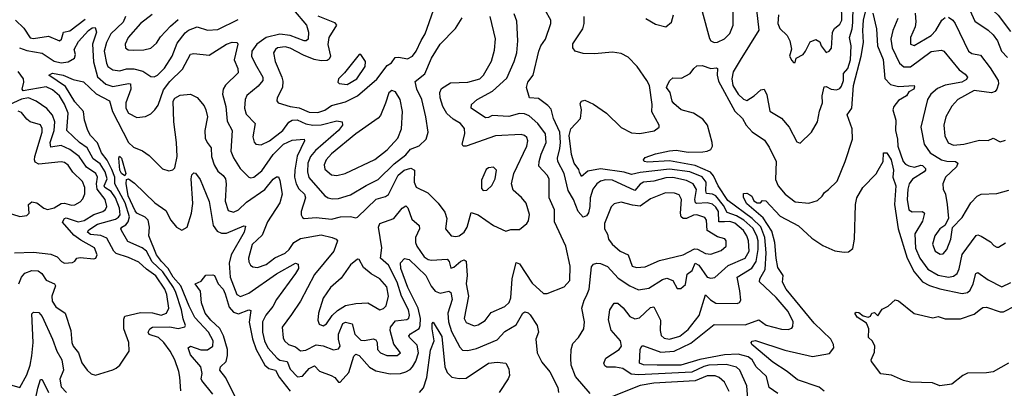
# Model space of a CAD drawing. Extents: x 1678759 to 1859541, y 384609 to 522867.
# Tile 251 of 256: x 1741964 to 1747679, y 493170 to 495307. Entities that reach past the tile are written whole.
import ezdxf

# ---------------------------------------------------------------- set-up
doc = ezdxf.new("R2010")
doc.units = 0

msp = doc.modelspace()

# ---------------------------------------------------------------- linework, layer by layer
at = {"layer": '0CON20XD'}
for points in [[(1747685, 496470), (1747622.9, 496427.1), (1747591.2, 496388.8), (1747552.9, 496287.1), (1747508.1, 496201.9), (1747520.6, 496105), (1747505.8, 495995), (1747515.3, 495924.7), (1747521, 495745), (1747514.3, 495715.7), (1747475, 495628), (1747464.1, 495555), (1747477.3, 495515), (1747530, 495465), (1747557.5, 495417.5), (1747591.7, 495381.7), (1747642.9, 495332.9), (1747715, 495239.3)], [(1747458.6, 495405), (1747508.8, 495298.8), (1747585, 495247.1), (1747615, 495219.6), (1747639.1, 495185), (1747663.3, 495125), (1747697.4, 495087.4)], [(1743552.9, 495365), (1743629.3, 495275), (1743641.1, 495235), (1743637.8, 495195), (1743626.2, 495185), (1743615, 495184.7), (1743535.1, 495215.1), (1743475, 495224.2), (1743395, 495204.2), (1743340, 495165), (1743311.7, 495125), (1743309.3, 495095), (1743330.5, 495050.5), (1743374.7, 494975), (1743375.3, 494955), (1743348, 494922), (1743282.4, 494867.6), (1743272.5, 494845), (1743268.8, 494795), (1743278.7, 494758.7), (1743331.2, 494705), (1743317.9, 494627.9), (1743325, 494596.7), (1743335.6, 494585.6), (1743365, 494582.1), (1743415, 494604.1), (1743492.1, 494665), (1743526.5, 494713.5), (1743545, 494725.2), (1743575, 494726.1), (1743625, 494703.4), (1743666.5, 494696.5), (1743715, 494697.8), (1743805, 494721.3), (1743836.2, 494715), (1743837.8, 494695), (1743815.3, 494665), (1743680.5, 494549.5), (1743653.1, 494515), (1743637.1, 494475), (1743634, 494425), (1743643, 494393), (1743735, 494286.9), (1743755, 494274.2), (1743777.8, 494267.8), (1743815, 494270.4), (1743885, 494291.1), (1743975, 494346.8), (1744045, 494381.6), (1744138.4, 494471.6), (1744205.8, 494524.2), (1744233.2, 494556.8), (1744283.3, 494576.7), (1744324.4, 494615.6), (1744334.4, 494655), (1744321.1, 494745), (1744298.1, 494845), (1744270, 494905), (1744260.5, 494949.5), (1744316, 494994), (1744355.3, 495085), (1744404.6, 495165), (1744494.6, 495255.4), (1744532.3, 495317.7)], [(1743695, 495330), (1743790.6, 495290.6), (1743802.9, 495275), (1743757.7, 495205), (1743753.7, 495163.7), (1743767.5, 495095), (1743761.1, 495078.9), (1743748.3, 495071.7), (1743715, 495068.1), (1743673.9, 495076.1), (1743611.2, 495101.2), (1743535, 495143.2), (1743505, 495150.8), (1743461.4, 495145), (1743448.5, 495135), (1743437.9, 495115), (1743446.6, 495065), (1743486.5, 494975), (1743491.3, 494951.3), (1743490, 494915), (1743458.5, 494855), (1743457.5, 494837.5), (1743463.8, 494825), (1743535, 494803.2), (1743586.6, 494796.6), (1743645, 494771.1), (1743695, 494768.7), (1743735, 494782.4), (1743775, 494810.3), (1743855, 494830.2), (1743925, 494865.7), (1744038, 494962), (1744097.8, 495042.2), (1744123.2, 495056.8), (1744142.8, 495087.2), (1744165, 495090.5), (1744215, 495080.9), (1744245, 495095.6), (1744266, 495124), (1744293.7, 495186.3), (1744317.4, 495225), (1744366.9, 495363.1)], [(1745275, 493140.6), (1745189.6, 493239.6), (1745165.8, 493305), (1745162.2, 493345), (1745165.5, 493395.5), (1745175, 493430), (1745207.1, 493465), (1745238.1, 493515), (1745241.9, 493555), (1745226.2, 493635), (1745239.7, 493680.3), (1745255, 493705.7), (1745268.7, 493745), (1745282.9, 493875), (1745295, 493889.5), (1745314.6, 493895.4), (1745335, 493893.8), (1745375, 493876.9), (1745438.8, 493808.8), (1745505, 493764), (1745555, 493741.5), (1745615, 493750.9), (1745695, 493800.7), (1745720.9, 493809.1), (1745755.2, 493795.2), (1745779.5, 493749.5), (1745801.7, 493748.3), (1745828.1, 493771.9), (1745838.5, 493831.5), (1745866.8, 493853.2), (1745885, 493896.5), (1745906.4, 493885), (1745955, 493815.4), (1745975, 493808.7), (1745998.3, 493811.8), (1746077, 493883), (1746174.8, 493925.2), (1746197.3, 493965), (1746195, 494025.6), (1746184.8, 494055), (1746164.8, 494085), (1746115, 494126.9), (1746085, 494136.6), (1746055, 494134.6), (1746021.9, 494135), (1746020.8, 494195), (1746005, 494220.6), (1745985, 494237), (1745955.1, 494245.1), (1745895, 494241.3), (1745886.2, 494246.2), (1745882.9, 494265), (1745893, 494323), (1745874.1, 494355), (1745834.6, 494374.6), (1745755, 494391.5), (1745715, 494390.6), (1745645, 494370.5), (1745585, 494366.2), (1745565, 494353.7), (1745535, 494316.6), (1745405, 494376.6), (1745365, 494378.7), (1745335, 494370.2), (1745314.2, 494355.8), (1745290, 494325), (1745275.8, 494275), (1745274, 494225), (1745265, 494186.7), (1745255, 494170), (1745235, 494162), (1745205, 494195.8), (1745178.8, 494265), (1745147.4, 494317.4), (1745124.8, 494414.8), (1745088.6, 494485), (1745086.1, 494505), (1745099.7, 494560.3), (1745103.6, 494595), (1745099, 494655), (1745062.4, 494735), (1745048.4, 494788.4), (1745030.1, 494810.1), (1744975, 494850.4), (1744922.5, 494855), (1744906.5, 494915), (1744913.1, 494945), (1744945.3, 494985), (1744976.9, 495125), (1744988.6, 495155), (1745015.8, 495195), (1745047.8, 495285), (1745046.4, 495305), (1745015, 495363.1)], [(1746365, 493140.4), (1746314.2, 493174.2), (1746298.3, 493238.3), (1746239.3, 493295), (1746215.7, 493335), (1746192.5, 493352.5), (1746135, 493367.5), (1746054.9, 493365.1), (1745912.5, 493337.5), (1745800.8, 493305), (1745663.8, 493303.8), (1745585, 493305.4), (1745561.9, 493315), (1745565.6, 493395), (1745574.5, 493415.5), (1745585, 493416.5), (1745685, 493380.2), (1745763.6, 493386.4), (1745858.8, 493431.2), (1745995, 493541.1), (1746175, 493537.9), (1746255, 493567.5), (1746297.2, 493537.2), (1746385, 493512.7), (1746425, 493510.6), (1746445, 493518.8), (1746451.7, 493528.3), (1746453.6, 493555), (1746424.7, 493615), (1746355, 493696.1), (1746258.3, 493788.3), (1746259.2, 493805), (1746291.7, 493858.3), (1746296.3, 493956.3), (1746289.9, 494045), (1746265.9, 494105.9), (1746215, 494154.4), (1746075, 494259.5), (1746017.4, 494345), (1745992.1, 494402.1), (1745972.9, 494422.9), (1745885, 494462.2), (1745735, 494489.3), (1745610.8, 494480.8), (1745588, 494485), (1745584.3, 494495.7), (1745595, 494508.6), (1745655, 494528.9), (1745735, 494546.3), (1745775, 494550.5), (1745845, 494540.2), (1745928.7, 494541.3), (1745955, 494544.3), (1745974.8, 494555.2), (1745984.7, 494575), (1745984.3, 494595), (1745955.4, 494695.4), (1745929.9, 494729.9), (1745875, 494765.4), (1745804, 494785), (1745760.5, 494820.5), (1745751.2, 494835), (1745740, 494885), (1745717.5, 494915), (1745726.4, 494933.6), (1745737.5, 494955), (1745755, 494970), (1745805, 494969.2), (1745855.5, 494994.5), (1745876.2, 495025), (1745895, 495039.2), (1745925, 495041.4), (1745975, 495024.5), (1746008.8, 495028.8), (1746014.4, 495024.4), (1746012.4, 494985), (1746020.8, 494950.8), (1746115, 494777.6), (1746160, 494735), (1746180.8, 494695), (1746215, 494657.4), (1746288, 494608), (1746315, 494568.9), (1746354.2, 494485), (1746350.8, 494380.8), (1746367.3, 494345), (1746407.5, 494295), (1746465, 494251.2), (1746545, 494244.3), (1746595, 494260), (1746622.5, 494285), (1746635, 494306.2), (1746657.9, 494322.1), (1746708.1, 494371.9), (1746755.3, 494485), (1746797.6, 494615), (1746796.9, 494675), (1746766.4, 494755), (1746795, 494793.8), (1746804.6, 494925), (1746848.1, 495095), (1746862.1, 495175), (1746857.9, 495245), (1746862.3, 495305), (1746885, 495400)], [(1745925.5, 495355), (1745968.5, 495198.5), (1745975.6, 495185), (1745995, 495174.6), (1746015, 495176.9), (1746054.2, 495195.8), (1746085, 495226.9), (1746105.2, 495274.8), (1746105.4, 495375)], [(1746240, 495365), (1746253.4, 495246.6), (1746145, 495072), (1746105.3, 495005), (1746096.7, 494965), (1746104.2, 494925), (1746135, 494876.2), (1746165, 494846.9), (1746185, 494839.1), (1746227.9, 494865), (1746265, 494901.5), (1746285, 494904.4), (1746301, 494871), (1746317.4, 494777.4), (1746385, 494735.6), (1746430.8, 494685), (1746475, 494600), (1746495, 494591.2), (1746560.8, 494655), (1746593.9, 494716.1), (1746606.1, 494776.1), (1746623.6, 494825), (1746621.1, 494865), (1746632.9, 494917.1), (1746645, 494920), (1746675, 494904), (1746705, 494900.8), (1746725, 494908.2), (1746735, 494921.9), (1746745.2, 494955), (1746745.2, 494994.8), (1746770.4, 495025), (1746786.7, 495075), (1746789.4, 495155), (1746780.6, 495205), (1746796.6, 495253.4), (1746800.8, 495290.8), (1746802.1, 495385)], [(1746368.2, 495335), (1746364.6, 495285), (1746376.6, 495256.6), (1746419.4, 495215), (1746434.3, 495185), (1746443.9, 495136.1), (1746432.5, 495095), (1746445, 495070), (1746455, 495060), (1746465, 495060), (1746470, 495085), (1746511.2, 495105), (1746524.2, 495125), (1746551.7, 495178.3), (1746585, 495192), (1746608.8, 495178.8), (1746616.7, 495155), (1746645, 495116.7), (1746663.3, 495125), (1746676.8, 495143.2), (1746681.2, 495235), (1746693.8, 495256.2), (1746725, 495282.1), (1746735.2, 495305), (1746733.5, 495395)], [(1741940.4, 495305), (1741988.5, 495258.5), (1742025, 495201.5), (1742045, 495197.8), (1742132.4, 495212.4), (1742195, 495185.7), (1742206.2, 495195), (1742219.2, 495235), (1742255, 495242.5), (1742345, 495311.1)], [(1742898.8, 493155), (1742894.7, 493234.7), (1742887.1, 493267.1), (1742864, 493335), (1742837.3, 493385), (1742800, 493435), (1742770.8, 493465), (1742715, 493482.5), (1742709.7, 493495), (1742718.7, 493515), (1742735, 493524.8), (1742835, 493526.7), (1742885, 493517.3), (1742923.4, 493526.6), (1742926.4, 493535), (1742912.4, 493572.4), (1742903.7, 493625), (1742871.4, 493725), (1742857.6, 493755), (1742795.8, 493845), (1742733.3, 493903.3), (1742699.4, 493965), (1742675, 493985.2), (1742592, 494022), (1742555.4, 494085), (1742551.2, 494095), (1742556.5, 494105), (1742581.1, 494118.9), (1742594.2, 494135), (1742600.8, 494165), (1742575.7, 494245), (1742516.5, 494355), (1742515.7, 494395), (1742499.3, 494439.3), (1742472.3, 494492.3), (1742439.8, 494535), (1742415, 494593.2), (1742376.2, 494635), (1742359.7, 494665), (1742340.6, 494725), (1742334, 494775), (1742285, 494830.3), (1742230.4, 494920.4), (1742133.3, 494985), (1742155, 494998.1), (1742215.8, 494985), (1742275, 494960), (1742335, 494947.5), (1742407.4, 494877.4), (1742485, 494837.3), (1742502.8, 494775), (1742595, 494595.5), (1742625, 494568.9), (1742676.7, 494546.7), (1742715, 494520.5), (1742793.1, 494443.1), (1742830.2, 494430.2), (1742853.6, 494436.4), (1742865, 494449.4), (1742879, 494515), (1742875.2, 494595), (1742858.3, 494715), (1742855.3, 494834.7), (1742865, 494851.4), (1742895, 494869.4), (1742955, 494875.8), (1742995, 494856.7), (1743035, 494807.1), (1743045.4, 494785), (1743053.9, 494745), (1743039.6, 494665), (1743041.3, 494621.3), (1743051.8, 494595), (1743076.6, 494565), (1743076.9, 494515), (1743093, 494465), (1743115, 494429.6), (1743145, 494404.6), (1743158, 494385), (1743161.8, 494355), (1743156.6, 494255), (1743175, 494201.1), (1743205, 494192), (1743235, 494205.3), (1743280.8, 494249.2), (1743386.5, 494323.4), (1743435, 494383.6), (1743455, 494396.9), (1743466.4, 494396.4), (1743474.5, 494375), (1743487.1, 494295), (1743474, 494245), (1743402.7, 494135), (1743371, 494059), (1743314.4, 494004.4), (1743293.1, 493925), (1743293.8, 493903.8), (1743303.4, 493883.4), (1743317.5, 493875), (1743345, 493870.9), (1743395, 493888.9), (1743445, 493927.3), (1743505, 493953.7), (1743527.5, 493975), (1743555, 494016.1), (1743595, 494039.3), (1743715, 494059.7), (1743778, 494045), (1743802, 494035), (1743809.4, 494025), (1743787.5, 493965), (1743675, 493830), (1743593.8, 493675), (1743541.9, 493598.1), (1743488.5, 493525), (1743493, 493463), (1743501.5, 493445), (1743524.4, 493425), (1743565, 493410.7), (1743595, 493386.7), (1743625, 493391.2), (1743685, 493421.9), (1743725, 493417.3), (1743785, 493392.5), (1743815, 493399.4), (1743824.4, 493415), (1743814.7, 493454.7), (1743815.2, 493485), (1743840, 493545), (1743855, 493553.4), (1743893.1, 493543.1), (1743910.4, 493485), (1743945, 493450), (1743965, 493446.9), (1744016.5, 493456.5), (1744031.8, 493451.8), (1744038.9, 493435), (1744041.8, 493395), (1744058.1, 493375), (1744095, 493360.8), (1744155, 493360), (1744174, 493375), (1744136.6, 493426.6), (1744114.7, 493505), (1744116.4, 493525), (1744145, 493561.1), (1744210.5, 493569.5), (1744222.4, 493577.6), (1744227.5, 493595), (1744220, 493625), (1744179.7, 493705), (1744154.9, 493785), (1744105, 493884.1), (1744058.4, 493925), (1744065.8, 493985), (1744047.8, 494105), (1744055, 494126.5), (1744135.4, 494155), (1744185, 494214.5), (1744205, 494228), (1744216.2, 494216.2), (1744240.8, 494150.8), (1744283.6, 494115), (1744284.7, 494095), (1744261.2, 494045), (1744261.6, 494015), (1744268.9, 493995), (1744312.5, 493932.5), (1744335, 493917.4), (1744355, 493912.7), (1744445, 493919.5), (1744457.5, 493905), (1744466.4, 493866.4), (1744485, 493873.1), (1744525, 493908.2), (1744545, 493914.5), (1744556.6, 493906.6), (1744560.7, 493825), (1744555.2, 493775), (1744569, 493705), (1744544.7, 493574.7), (1744555, 493551.2), (1744602.8, 493532.8), (1744625, 493537.3), (1744666.3, 493563.7), (1744700.2, 493609.8), (1744780.6, 493645), (1744805, 493667.8), (1744815.7, 493695), (1744823.3, 493805), (1744845, 493900), (1744865, 493892), (1744939.5, 493779.5), (1745005, 493719.4), (1745025, 493720.6), (1745125, 493758.5), (1745157.3, 493795), (1745159.1, 493879.1), (1745134.3, 493994.3), (1745068.2, 494135), (1745068.9, 494205), (1745036.6, 494275), (1745036.6, 494385), (1745025, 494406.7), (1744977.9, 494457.9), (1744978.4, 494485), (1744991.5, 494528.5), (1745019.7, 494595), (1745015.2, 494645), (1744970.7, 494705), (1744920.4, 494750.4), (1744895, 494761.6), (1744865, 494763.2), (1744803, 494747), (1744707.3, 494752.7), (1744685, 494739.4), (1744667.7, 494737.7), (1744584.5, 494795), (1744587.1, 494815), (1744619.4, 494845), (1744707.8, 494892.2), (1744791.2, 494968.8), (1744834.7, 495065.3), (1744849.3, 495115), (1744855.8, 495185), (1744848.8, 495298.8), (1744835, 495340.8)], [(1742579.2, 495325), (1742565, 495292.5), (1742493.3, 495225), (1742468.3, 495175), (1742455.2, 495125), (1742467.3, 495055), (1742476.2, 495035), (1742505, 495016.9), (1742545, 495010.6), (1742585, 495022.6), (1742627.3, 495022.7), (1742678.8, 495008.8), (1742725, 494977.9), (1742744.7, 494975.3), (1742765, 494985.3), (1742805, 495026.1), (1742848.9, 495095), (1742878.5, 495171.5), (1742925, 495230.3), (1742945, 495246.2), (1742995, 495265.9), (1743055, 495247.4), (1743115, 495249.7), (1743231.7, 495308.3)], [(1742732.5, 495337.5), (1742665.5, 495285), (1742594.6, 495205), (1742576.4, 495165), (1742578.9, 495145), (1742593.4, 495133.4), (1742625, 495130.6), (1742685, 495133.3), (1742725, 495142.3), (1742758.9, 495171.1), (1742781.6, 495208.4), (1742840, 495270), (1742885, 495308.2)], [(1744702.2, 495067.8), (1744719.5, 495130.5), (1744725.7, 495195.7), (1744694.6, 495325)], [(1745212.6, 494422.6), (1745209.1, 494439.1), (1745183.2, 494475), (1745167.7, 494525), (1745153.8, 494635), (1745164, 494675), (1745219.4, 494735), (1745224.2, 494785), (1745217.7, 494822.3), (1745225, 494835.8), (1745245, 494840), (1745295, 494817.8), (1745369.2, 494765), (1745455, 494681.5), (1745515, 494651.8), (1745563.1, 494646.9), (1745646.4, 494663.6), (1745676.2, 494685), (1745676, 494695), (1745633.9, 494773.9), (1745635.3, 494815), (1745619.6, 494925), (1745604.9, 494955), (1745547.3, 495035), (1745495, 495089.2), (1745455, 495110.5), (1745405, 495119.6), (1745300.5, 495109.5), (1745235, 495110.8), (1745187.5, 495125), (1745174.4, 495144.4), (1745175, 495166.7), (1745232.9, 495255), (1745240.8, 495285), (1745240, 495325)], [(1745598.9, 495315), (1745655, 495280.8), (1745715, 495266.8), (1745746.8, 495293.2), (1745758.4, 495335)], [(1746915.8, 495345), (1746937.1, 495255), (1746943, 495155), (1746976.7, 495076.7), (1746986.3, 494966.3), (1747018.6, 494931.4), (1747065, 494920), (1747155, 494925.6), (1747157.5, 494917.5), (1747154.2, 494905), (1747125, 494888.6), (1747111.2, 494865), (1747065, 494837.9), (1747037.5, 494805), (1747032.9, 494785), (1747050, 494725), (1747047.3, 494665), (1747059.5, 494615), (1747061, 494575), (1747092.3, 494485), (1747105, 494469.7), (1747125, 494459.8), (1747156.8, 494453.2), (1747195, 494463.8), (1747205, 494461.5), (1747220.9, 494445), (1747222.2, 494435), (1747214.4, 494425), (1747146.8, 494383.2), (1747127.4, 494355), (1747118.1, 494325), (1747115.8, 494265), (1747125.8, 494205.8), (1747145, 494192.5), (1747205, 494195.4), (1747215.4, 494185), (1747205, 494139.4), (1747160.2, 494065), (1747163.4, 493983.4), (1747188.7, 493925), (1747235, 493861.4), (1747295, 493825.2), (1747354.4, 493814.4), (1747385, 493820.6), (1747406.2, 493835), (1747417.9, 493862.1), (1747434.8, 493945.2), (1747515, 494056.7), (1747525, 494060), (1747545, 494053.1), (1747599.2, 494019.2), (1747617.6, 493997.6), (1747635, 493987.8), (1747645, 493988.1), (1747685.5, 494014.5)], [(1747060.3, 495315), (1747032, 495245), (1747020.6, 495195), (1747028.7, 495145), (1747070, 495055), (1747095, 495034.7), (1747135, 495034.1), (1747255, 495123.3), (1747315, 495131.5), (1747327.5, 495125), (1747417, 495017), (1747452.4, 494992.4), (1747465.6, 494975), (1747460.2, 494959.8), (1747433.1, 494945), (1747335, 494927.7), (1747292.2, 494907.8), (1747253.3, 494875), (1747232.8, 494845), (1747194.7, 494684.7), (1747214.6, 494585), (1747248.8, 494535), (1747314.6, 494494.6), (1747345, 494486.9), (1747395.2, 494485.2), (1747409.6, 494475), (1747400.6, 494455), (1747338.5, 494395), (1747322.9, 494355), (1747323.8, 494325), (1747336.9, 494295), (1747347.7, 494235), (1747354.5, 494155.5), (1747334, 494115), (1747305, 494094.2), (1747275.5, 494055), (1747262.3, 494005), (1747276.9, 493965), (1747307, 493947), (1747325, 493949.4), (1747346.1, 493975), (1747368.5, 494035), (1747377.5, 494102.5), (1747435, 494161.4), (1747484.8, 494245.2), (1747521.9, 494285), (1747545, 494296.5), (1747635, 494298.9), (1747705, 494318.5)], [(1747161.6, 495345), (1747166.2, 495295), (1747161.4, 495265), (1747134.5, 495205), (1747134.5, 495165), (1747155, 495158.5), (1747253.9, 495216.1), (1747280.8, 495245), (1747316.9, 495305), (1747335, 495319.6)], [(1747355, 495322.1), (1747380.5, 495305), (1747394.6, 495285), (1747472.1, 495125), (1747490.8, 495110.7), (1747541.7, 495101.7), (1747597.6, 495027.6), (1747642.9, 494955), (1747644.6, 494935), (1747636.1, 494903.9), (1747625, 494890.6), (1747605, 494883.5), (1747505, 494895.9), (1747410, 494845), (1747375, 494806.9), (1747339.5, 494745), (1747328.8, 494695), (1747333.5, 494633.5), (1747352.7, 494592.7), (1747385, 494579.1), (1747444.2, 494585.8), (1747535, 494608.9), (1747585, 494607.5), (1747615, 494620), (1747655, 494600), (1747685, 494608.8)], [(1741963.6, 495143.6), (1742005, 495128.3), (1742095, 495113.9), (1742165, 495066.1), (1742205, 495057.3), (1742245, 495063.7), (1742282.1, 495085), (1742288.6, 495105), (1742280, 495135), (1742305, 495181.6), (1742363.2, 495245), (1742385, 495260.7), (1742403, 495263), (1742410.5, 495235), (1742386.2, 495165), (1742393.2, 495063.2), (1742416.4, 494976.4), (1742465, 494933.3), (1742505, 494920.2), (1742595, 494937.4), (1742607.1, 494935), (1742610.2, 494905), (1742579.7, 494825), (1742579.7, 494795), (1742595, 494764.6), (1742645, 494740), (1742695, 494745.4), (1742725, 494762.1), (1742749.6, 494785), (1742767.3, 494812.7), (1742799.9, 494900.1), (1742835, 494949.2), (1742908.6, 495021.4), (1742955, 495108.1), (1742975, 495111.5), (1743065, 495101.3), (1743165, 495164.6), (1743197.3, 495177.3), (1743227.5, 495175), (1743231.2, 495165), (1743208.4, 495075), (1743230, 495025), (1743231.6, 494998.4), (1743158, 494928), (1743145.7, 494905), (1743142.1, 494875), (1743161.2, 494805), (1743169, 494719), (1743197.3, 494665), (1743189.5, 494545), (1743205, 494505.6), (1743244.7, 494445), (1743295, 494393.6), (1743305, 494389.6), (1743324.2, 494395), (1743369.3, 494430.7), (1743435.2, 494525), (1743495, 494584.8), (1743545, 494609.7), (1743615.5, 494615.5), (1743616.7, 494605), (1743574, 494516), (1743560.3, 494435), (1743560, 494395), (1743569, 494355), (1743585, 494327.3), (1743616.4, 494295), (1743623.1, 494275), (1743598.8, 494195), (1743598.1, 494175), (1743605, 494161.2), (1743615.5, 494155.5), (1743685, 494159.8), (1743775, 494150.9), (1743825.7, 494164.3), (1743885, 494167.1), (1743915, 494158.9), (1743925, 494163.1), (1744032.6, 494267.4), (1744087.4, 494282.6), (1744105, 494293.6), (1744160.5, 494405), (1744195.4, 494435), (1744235, 494446.1), (1744255.3, 494435), (1744254.4, 494364.4), (1744265, 494335.6), (1744332.8, 494302.8), (1744393.4, 494243.4), (1744432.1, 494192.1), (1744444.4, 494155), (1744435.5, 494095), (1744468, 494055), (1744495, 494050), (1744515, 494053.8), (1744545, 494075.6), (1744562.2, 494105), (1744585, 494190), (1744625, 494175.6), (1744714.8, 494114.8), (1744785, 494081.4), (1744815, 494090.6), (1744865, 494090.8), (1744907.5, 494125), (1744918.3, 494141.7), (1744922.3, 494177.7), (1744903.7, 494243.7), (1744877.3, 494277.3), (1744829.1, 494319.1), (1744817.8, 494355), (1744831.6, 494415), (1744907.7, 494575), (1744912.8, 494605), (1744906.9, 494625), (1744895, 494635.9), (1744875, 494640.9), (1744725, 494634), (1744555.6, 494574.4), (1744539.2, 494575), (1744532.4, 494585), (1744548.6, 494645), (1744546, 494676), (1744522.1, 494705), (1744479.7, 494729.7), (1744443.2, 494763.2), (1744420, 494805), (1744404, 494855), (1744403.6, 494885), (1744411.6, 494908.4), (1744465, 494940.8), (1744565, 494944.2), (1744635, 494965.4), (1744656.8, 494985), (1744702.2, 495067.8)], [(1743865, 494932.3), (1743921.8, 494965), (1743968.9, 495035), (1743972.2, 495065), (1743945, 495106.2), (1743934.3, 495105.7), (1743849.8, 495000.2), (1743814.3, 494965), (1743810, 494945), (1743818, 494938), (1743865, 494932.3)], [(1741958.6, 493775), (1741974.1, 493815), (1741995, 493836.9), (1742035, 493852.7), (1742071.6, 493851.6), (1742092.7, 493835), (1742117.5, 493797.5), (1742165.7, 493775), (1742171.5, 493765), (1742151.6, 493705), (1742152, 493675), (1742175, 493641.8), (1742228.5, 493605), (1742261.6, 493505), (1742267.3, 493435), (1742274.6, 493415), (1742305.7, 493375.7), (1742325, 493317.5), (1742355.4, 493275.4), (1742378.8, 493255), (1742405, 493247.1), (1742505, 493276.7), (1742525, 493287.8), (1742545.3, 493304.7), (1742598.8, 493385), (1742598.1, 493435), (1742568.4, 493515), (1742568.9, 493571.1), (1742575, 493588), (1742665, 493609.1), (1742735, 493608.6), (1742785, 493593.8), (1742816.8, 493605), (1742830, 493635), (1742819.3, 493715), (1742806.6, 493745), (1742755, 493822.2), (1742700.2, 493860.2), (1742655, 493901), (1742595, 493929.3), (1742525, 493952.6), (1742510.5, 493965), (1742470.4, 494040.4), (1742435, 494055.9), (1742375, 494061.4), (1742358.5, 494075), (1742365, 494089.8), (1742415, 494121.6), (1742519.9, 494150.1), (1742538.5, 494161.5), (1742546.8, 494175), (1742543.9, 494215), (1742519.5, 494275), (1742495, 494312), (1742458.9, 494335), (1742455, 494344.5), (1742472.6, 494385), (1742460.9, 494425), (1742430.8, 494470.8), (1742391.3, 494501.3), (1742355.2, 494565), (1742312.1, 494595), (1742237.3, 494665), (1742245.3, 494765), (1742225, 494816.9), (1742195, 494865.3), (1742155, 494901), (1742117.3, 494917.3), (1741985, 494895.8), (1741977.8, 494905), (1741988.5, 494945), (1741985.8, 494964.2), (1741955, 495006.2)], [(1743805, 494404.7), (1743854.3, 494415), (1744025, 494496.8), (1744097, 494553), (1744159, 494621), (1744180.9, 494675), (1744185.2, 494774.8), (1744171.7, 494845), (1744145, 494889.6), (1744125, 494897.3), (1744106.6, 494883.4), (1744087.4, 494822.6), (1744057.6, 494752.4), (1744044.4, 494735.6), (1743914.7, 494645), (1743775, 494529.7), (1743743.4, 494495), (1743730.7, 494465), (1743735, 494440.6), (1743775, 494408.8), (1743805, 494404.7)], [(1741935, 493956.2), (1742045, 493960.2), (1742145, 493947), (1742182.3, 493932.3), (1742207.1, 493905), (1742225, 493895.6), (1742270.5, 493899.5), (1742285, 493906.7), (1742296.2, 493923.8), (1742315, 493929.2), (1742395, 493920.9), (1742405.6, 493925), (1742413.8, 493945), (1742398, 493985), (1742318.5, 494028.5), (1742277.8, 494057.8), (1742212.6, 494132.6), (1742224.9, 494155.1), (1742235, 494159.3), (1742303.8, 494136.2), (1742337.8, 494142.2), (1742395, 494177.3), (1742446.5, 494195), (1742462.3, 494207.7), (1742470, 494225), (1742461.1, 494265), (1742414.9, 494325), (1742410.6, 494355), (1742415.5, 494395), (1742406.7, 494415), (1742353, 494453), (1742309, 494515), (1742255, 494555.6), (1742205, 494577.9), (1742145, 494567.8), (1742141.9, 494595), (1742164.5, 494665), (1742167.9, 494715), (1742154.6, 494754.6), (1742121.8, 494791.8), (1742059.4, 494835), (1742014.8, 494854.8), (1741975, 494847.4), (1741881.9, 494805)], [(1741885, 494191.5), (1741965, 494166.7), (1742005, 494171.2), (1742020, 494185), (1742016.2, 494235), (1742035, 494250.8), (1742063.8, 494245), (1742104.4, 494214.4), (1742125, 494207.8), (1742165, 494216.8), (1742205, 494242.5), (1742225, 494243.2), (1742265, 494231.8), (1742285, 494234.6), (1742315, 494250.5), (1742330.7, 494269.3), (1742341.8, 494298.2), (1742343.2, 494335), (1742329.5, 494369.5), (1742273.1, 494423.1), (1742245, 494464.5), (1742225, 494478.7), (1742205, 494482.5), (1742075, 494469.7), (1742055, 494480.5), (1742049.8, 494495), (1742052.3, 494515), (1742094.8, 494654.8), (1742095, 494676.2), (1742085, 494696.9), (1742024.8, 494714.8), (1742005, 494730), (1741975, 494770), (1741955, 494777.5)], [(1742575, 494402.9), (1742555, 494414.7), (1742544.6, 494435), (1742538.9, 494505), (1742543.5, 494516.5), (1742555, 494503.8), (1742580, 494415), (1742575, 494402.9)], [(1746633.8, 493153.8), (1746605, 493176.8), (1746479.6, 493219.6), (1746418.1, 493268.1), (1746335, 493321.8), (1746213.3, 493425), (1746210, 493435), (1746215.8, 493444.2), (1746235, 493446.5), (1746405, 493392.1), (1746565, 493355.2), (1746665, 493372.9), (1746688.9, 493405), (1746687.3, 493425), (1746671.3, 493455), (1746575, 493547.5), (1746413, 493745), (1746391.8, 493785), (1746394.6, 493825), (1746365, 493870.6), (1746354.3, 493924.3), (1746347.6, 494015), (1746330.4, 494080.4), (1746279.1, 494159.1), (1746185, 494239.6), (1746165, 494276), (1746165, 494299.2), (1746185, 494301.4), (1746202.5, 494292.5), (1746213.8, 494283.8), (1746225, 494257.5), (1746245, 494246.2), (1746263.6, 494246.4), (1746275, 494260), (1746295, 494258), (1746378.3, 494168.3), (1746485, 494111.8), (1746561.3, 494041.3), (1746625, 493997.3), (1746695, 493967.5), (1746748.8, 493958.8), (1746775, 493960.8), (1746798.9, 493981.1), (1746809.4, 494035), (1746815.4, 494235), (1746823.8, 494275), (1746858, 494335), (1746935.5, 494414.5), (1746946, 494435), (1746976.2, 494485), (1746977.5, 494535), (1746997.1, 494535), (1747021.5, 494495), (1747035.8, 494435), (1747031.1, 494395), (1747048.7, 494345), (1747041, 494235), (1747062.7, 494095), (1747114.9, 493924.9), (1747154.9, 493844.9), (1747205, 493788.2), (1747245, 493767.2), (1747305, 493747.3), (1747435, 493720.3), (1747465, 493726), (1747480.7, 493739.3), (1747498.1, 493775), (1747513.1, 493835), (1747525, 493841.1), (1747585, 493798.2), (1747665, 493758.6), (1747716.9, 493783.1)], [(1744655, 494317.8), (1744675, 494319.1), (1744705, 494346.9), (1744723.8, 494385), (1744731.9, 494435), (1744715, 494452.9), (1744685, 494448.1), (1744671.4, 494438.6), (1744645, 494376.7), (1744645, 494329.2), (1744655, 494317.8)], [(1746191.8, 493081.8), (1746184.7, 493185), (1746143.4, 493275), (1746125, 493293.5), (1746065, 493308.4), (1745965, 493303.6), (1745935, 493296.2), (1745865, 493263.1), (1745555, 493248.2), (1745512.8, 493252.8), (1745465, 493285.3), (1745423.3, 493293.3), (1745372.7, 493292.7), (1745359.7, 493299.7), (1745354.5, 493315), (1745366.5, 493345), (1745443.6, 493395), (1745457.9, 493415), (1745451.5, 493445), (1745398.1, 493508.1), (1745382.5, 493567.5), (1745389.5, 493625), (1745415, 493662.9), (1745435, 493664.4), (1745466.4, 493636.4), (1745505, 493586.2), (1745535, 493572.5), (1745561.7, 493578.3), (1745625, 493638.2), (1745645, 493642.9), (1745684.3, 493564.3), (1745681.6, 493505), (1745687.3, 493477.3), (1745705, 493460.4), (1745735, 493455.9), (1745795, 493473.2), (1745845, 493510.8), (1745908, 493592), (1745945, 493711.4), (1745973.7, 493683.7), (1746005, 493664.7), (1746128.5, 493661.5), (1746142.9, 493667.1), (1746149.4, 493680.6), (1746143.1, 493735), (1746128.7, 493815), (1746213.2, 493866.8), (1746239, 493905), (1746250.8, 493975), (1746249.9, 494025), (1746242.7, 494055), (1746219, 494099), (1746166.4, 494145), (1746125, 494170.4), (1746069.7, 494189.7), (1746049.8, 494229.8), (1746005, 494285.8), (1745985, 494296.4), (1745950.6, 494300.6), (1745945.7, 494315), (1745948.5, 494365), (1745925, 494395.9), (1745854.7, 494424.7), (1745735, 494440.9), (1745565, 494421.4), (1745515, 494408.9), (1745473.4, 494423.4), (1745335, 494442.4), (1745261.3, 494428.7), (1745225, 494398.8), (1745212.6, 494422.6)], [(1743085, 493135.5), (1743022.1, 493215), (1743018, 493225), (1743024.2, 493255.8), (1743015.7, 493295), (1742954.8, 493365), (1742941.8, 493405), (1742955, 493413.8), (1743015, 493393.2), (1743055, 493394), (1743084.6, 493415), (1743087.5, 493445), (1743060.7, 493495), (1742981.3, 493581.3), (1742947.2, 493647.2), (1742900.4, 493765), (1742855.1, 493815), (1742825.5, 493865.5), (1742786.9, 493905), (1742758.7, 493945), (1742713.2, 494055), (1742717.3, 494105), (1742709.1, 494145), (1742692.7, 494162.7), (1742645, 494186), (1742635, 494199), (1742594.8, 494285.2), (1742581.7, 494358.3), (1742585, 494380), (1742595, 494384.3), (1742630.2, 494360.2), (1742747.9, 494245), (1742811.7, 494201.7), (1742842.5, 494145), (1742875, 494104.4), (1742905, 494087.5), (1742936.7, 494105), (1742962.3, 494185), (1742969, 494241), (1742959.5, 494385), (1742963.1, 494406.9), (1742975, 494418.8), (1742985, 494418), (1743011.7, 494381.7), (1743065, 494254), (1743087.3, 494115), (1743110.5, 494080.5), (1743135, 494070), (1743165, 494070.3), (1743265, 494112.5), (1743275, 494110), (1743266.4, 494075), (1743191.9, 493945), (1743180.2, 493895), (1743186.4, 493815), (1743225, 493713.3), (1743245, 493702.9), (1743295, 493721.3), (1743455, 493834.8), (1743565, 493895.4), (1743580, 493890), (1743581.8, 493865), (1743565.3, 493835), (1743454.2, 493685), (1743432.8, 493645), (1743392.4, 493595), (1743374.4, 493555.6), (1743373.2, 493495), (1743385.7, 493445), (1743405, 493404.7), (1743458.6, 493345), (1743475, 493333.3), (1743517.5, 493325), (1743535, 493280.8), (1743576.6, 493236.6), (1743605, 493240), (1743645, 493285.9), (1743675, 493300.9), (1743705, 493269.2), (1743772, 493245), (1743792.7, 493232.7), (1743815, 493206.7), (1743825, 493206.2), (1743875, 493261.4), (1743903.8, 493356.2), (1743915, 493368.9), (1743935, 493360.5), (1743995, 493292), (1744031.1, 493271.1), (1744115, 493253.4), (1744175, 493256.8), (1744204.8, 493265.2), (1744231, 493279), (1744244.8, 493295.2), (1744262.9, 493327.1), (1744278.6, 493375), (1744270.3, 493420.3), (1744226.1, 493465), (1744223.1, 493475), (1744233.4, 493486.6), (1744282.7, 493517.3), (1744289.4, 493535), (1744290.4, 493575), (1744276.7, 493635), (1744217.3, 493755), (1744176.4, 493865), (1744175, 493896.7), (1744197.1, 493922.9), (1744225, 493917.8), (1744321.8, 493825), (1744352.6, 493762.6), (1744375, 493732.7), (1744405, 493721), (1744455, 493732.7), (1744466.4, 493726.4), (1744473.7, 493685), (1744448.9, 493605), (1744452.5, 493555), (1744470, 493500), (1744518.3, 493408.2), (1744535, 493392.1), (1744565, 493389.3), (1744615, 493401.4), (1744735, 493452.1), (1744780.2, 493499.8), (1744845, 493538.5), (1744884.4, 493605.6), (1744896.4, 493613.6), (1744915, 493608.2), (1744926.7, 493596.7), (1744967.5, 493535), (1744975.4, 493495), (1744960.5, 493455), (1744968.2, 493375), (1744995, 493321.2), (1745040.6, 493265), (1745088.1, 493175), (1745090.6, 493145)], [(1745545, 493870.6), (1745595, 493874.7), (1745678.5, 493911.5), (1745815, 493943.1), (1745881.6, 493978.4), (1745897.6, 493977.6), (1745945, 493951.1), (1745975, 493947.3), (1746035, 493969.1), (1746064.3, 493995), (1746064.2, 494025), (1746056.4, 494036.4), (1746015, 494047.8), (1745954.3, 494084.3), (1745951.3, 494145), (1745941.3, 494161.3), (1745895, 494175.9), (1745875, 494174), (1745835, 494154.8), (1745815.3, 494155.3), (1745803.6, 494163.6), (1745798.7, 494185), (1745804.7, 494264.7), (1745791.9, 494291.9), (1745765, 494302), (1745713.5, 494303.5), (1745625, 494268.8), (1745565, 494227.1), (1745521.7, 494231.7), (1745455, 494249.7), (1745415, 494239.5), (1745396.9, 494223.1), (1745357.7, 494125), (1745359.1, 494095), (1745376.9, 494063.1), (1745381.2, 494035), (1745402.5, 494005), (1745450, 493965), (1745495, 493943.5), (1745519, 493879), (1745545, 493870.6)], [(1743725, 493532.9), (1743745, 493544.6), (1743778.1, 493591.9), (1743809, 493621), (1743855, 493649.5), (1743915, 493662.1), (1743985, 493666.3), (1744055, 493625.4), (1744075, 493632.1), (1744091.9, 493648.1), (1744104.7, 493705), (1744095, 493758.2), (1744055.5, 493805), (1744005, 493834.6), (1743960.5, 493870.5), (1743935, 493916.7), (1743925, 493918.8), (1743884.7, 493885.3), (1743831.1, 493808.9), (1743768.5, 493755), (1743725, 493692.9), (1743698.7, 493605), (1743693.9, 493565), (1743702.4, 493542.4), (1743725, 493532.9)], [(1743216.7, 493116.7), (1743160.8, 493230.7), (1743125.5, 493275), (1743128.9, 493295), (1743163.1, 493325), (1743169.9, 493360.1), (1743170, 493395), (1743147.7, 493475), (1743126.4, 493516.4), (1743073.6, 493565), (1743041.4, 493605), (1743020, 493665), (1743014.1, 493734.1), (1742982.9, 493775), (1743017.8, 493792.2), (1743045, 493826.7), (1743085, 493827.5), (1743095, 493823.8), (1743116.8, 493775), (1743145, 493744.1), (1743157.8, 493717.8), (1743180.4, 493640.4), (1743205, 493610.7), (1743235, 493602.6), (1743294.4, 493624.4), (1743305, 493622), (1743295.6, 493554.4), (1743315, 493457.5), (1743337.7, 493395), (1743387.7, 493305), (1743410.8, 493285), (1743449.3, 493275), (1743470.5, 493235), (1743535, 493153.2)], [(1747703.5, 493315), (1747615, 493266.2), (1747575, 493259), (1747465, 493258.4), (1747438.2, 493245), (1747374.4, 493195), (1747305, 493183.8), (1747262.9, 493202.9), (1747135, 493205.5), (1747093.3, 493215), (1747025, 493245.6), (1746962, 493255), (1746908.8, 493325), (1746906.7, 493335), (1746925, 493380), (1746926.7, 493416.7), (1746912.5, 493445), (1746890, 493465), (1746892.5, 493515), (1746885.8, 493535), (1746878.3, 493548.3), (1746825, 493583.1), (1746811.4, 493605), (1746818.6, 493611.4), (1746835, 493610.5), (1746859.7, 493589.7), (1746888, 493582), (1746902.5, 493587.5), (1746910, 493605), (1746925, 493610), (1746945, 493590), (1746970.5, 493629.5), (1747005, 493646.7), (1747045, 493682.5), (1747065, 493677.5), (1747155, 493604), (1747265, 493578.8), (1747295, 493586.7), (1747335, 493573.8), (1747425, 493572.5), (1747505, 493599.6), (1747540.8, 493629.2), (1747555, 493638.5), (1747575, 493641.2), (1747655, 493613.2), (1747675, 493613.1), (1747741.5, 493648.5)], [(1741905, 493192.2), (1741966, 493175), (1742005, 493248.6), (1742024.8, 493305), (1742035, 493358), (1742043.4, 493435), (1742035, 493602.5), (1742045, 493611.9), (1742075, 493609.1), (1742095, 493585.7), (1742155.3, 493455), (1742179.5, 493385), (1742208, 493335), (1742218.7, 493275), (1742196.9, 493223.1), (1742205, 493178.1), (1742235.2, 493145.2)], [(1744284.1, 493145.9), (1744307.1, 493172.9), (1744327.5, 493232.5), (1744349.5, 493390.5), (1744369.7, 493445), (1744357.7, 493515), (1744357.5, 493545), (1744365, 493554), (1744415, 493470.6), (1744432.2, 493295), (1744445, 493262.7), (1744472.5, 493235), (1744515, 493226.4), (1744555, 493229.6), (1744684.7, 493315.3), (1744735, 493320.9), (1744786.7, 493315), (1744802.7, 493282.7), (1744806.7, 493245), (1744800, 493225), (1744747.5, 493145)], [(1746082.5, 493152.5), (1746054.7, 493205), (1746025, 493231.9), (1746001.6, 493241.6), (1745955, 493242.2), (1745885, 493213.3), (1745645, 493199.6), (1745565, 493186.2), (1745375, 493111.1)], [(1742058, 493115), (1742069, 493171), (1742085, 493221.2), (1742095, 493221.2), (1742132.4, 493145)]]:
    msp.add_lwpolyline(points, dxfattribs=at)

doc.saveas('drawing.dxf')
